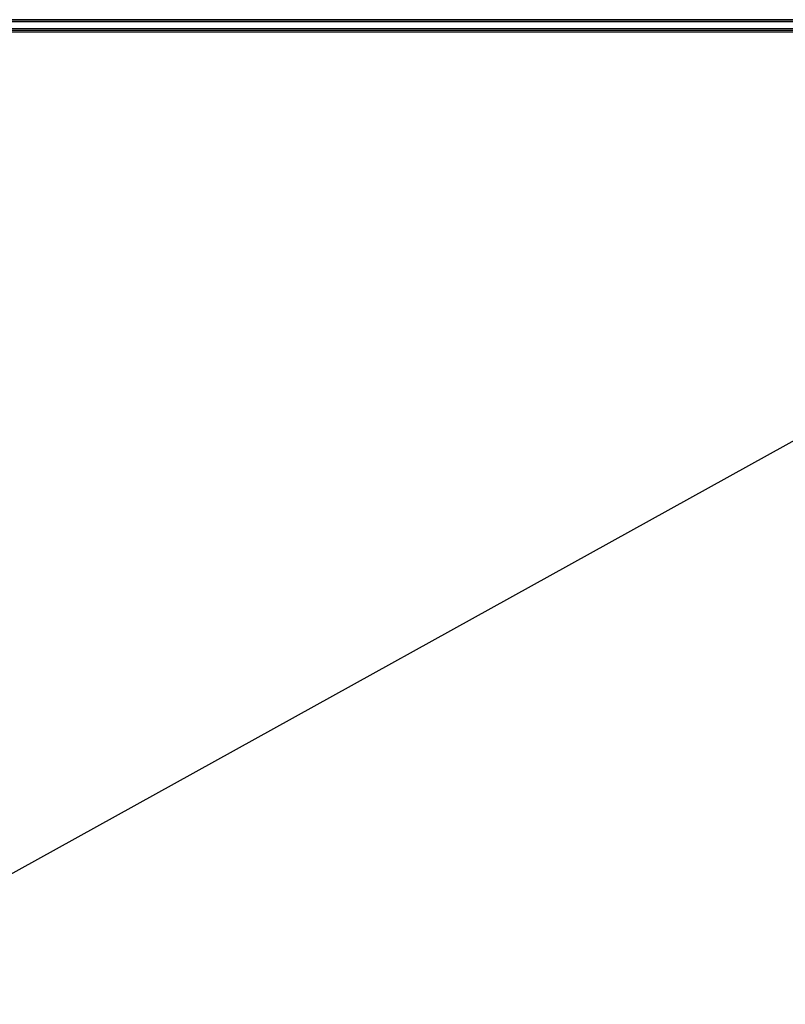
# Model space of a CAD drawing. Extents: x 0 to 0.996, y -0.498 to 0.
# Tile 94 of 101: x 0.923 to 0.959, y -0.047 to 0. Entities that reach past the tile are written whole.
import ezdxf

# ---------------------------------------------------------------- set-up
doc = ezdxf.new("R2010")
doc.units = 0
doc.layers.add('L31_KORPUS3_2___REPLACEMTFOREMP', color=7, linetype='CONTINUOUS')

msp = doc.modelspace()

# ---------------------------------------------------------------- linework, layer by layer
at = {"layer": 'L31_KORPUS3_2___REPLACEMTFOREMP', "color": 8}
for points, invisible_edges in [([(0.995254, -0.0001, 0.007289), (0.098, -0.000001, 0.00719), (0.098, -0.0001, 0.007289), (0.995254, -0.0001, 0.007289)], 13), ([(0.098, -0.000001, 0.00719), (0.995254, -0.0001, 0.007289), (0.995295, -0.000001, 0.00719), (0.098, -0.000001, 0.00719)], 14), ([(0.098, -0.000001, 0.000565), (0.995295, -0.000001, 0.007018), (0.995295, -0.000001, 0.000565), (0.098, -0.000001, 0.000565)], 13), ([(0.995295, -0.000001, 0.007018), (0.098, -0.000001, 0.000565), (0.098, -0.000001, 0.007018), (0.995295, -0.000001, 0.007018)], 14), ([(0.098, -0.000001, 0.007018), (0.995295, -0.000001, 0.00719), (0.995295, -0.000001, 0.007018), (0.098, -0.000001, 0.007018)], 13), ([(0.995295, -0.000001, 0.00719), (0.098, -0.000001, 0.007018), (0.098, -0.000001, 0.00719), (0.995295, -0.000001, 0.00719)], 14), ([(0.995295, -0.000001, 0.0005), (0.098, -0.000065, 0.000436), (0.098, -0.000001, 0.0005), (0.995295, -0.000001, 0.0005)], 13), ([(0.098, -0.000065, 0.000436), (0.995295, -0.000001, 0.0005), (0.995268, -0.000065, 0.000436), (0.098, -0.000065, 0.000436)], 14), ([(0.098, -0.000001, 0.0005), (0.995295, -0.000001, 0.000565), (0.995295, -0.000001, 0.0005), (0.098, -0.000001, 0.0005)], 13), ([(0.995295, -0.000001, 0.000565), (0.098, -0.000001, 0.0005), (0.098, -0.000001, 0.000565), (0.995295, -0.000001, 0.000565)], 14), ([(0.995268, -0.000065, 0.000436), (0.098, -0.000421, 0.00008), (0.098, -0.000065, 0.000436), (0.995268, -0.000065, 0.000436)], 13), ([(0.098, -0.000421, 0.00008), (0.995268, -0.000065, 0.000436), (0.995121, -0.000421, 0.000079), (0.098, -0.000421, 0.00008)], 14), ([(0.995111, -0.000444, 0.007633), (0.098, -0.0001, 0.007289), (0.098, -0.000444, 0.007633), (0.995111, -0.000444, 0.007633)], 13), ([(0.098, -0.0001, 0.007289), (0.995111, -0.000444, 0.007633), (0.995254, -0.0001, 0.007289), (0.098, -0.0001, 0.007289)], 14), ([(0.995121, -0.000421, 0.000079), (0.098, -0.000501), (0.098, -0.000421, 0.00008), (0.995121, -0.000421, 0.000079)], 13), ([(0.098, -0.000501), (0.995121, -0.000421, 0.000079), (0.995088, -0.000501), (0.098, -0.000501)], 14), ([(0.995088, -0.000501, 0.00769), (0.098, -0.000444, 0.007633), (0.098, -0.000501, 0.00769), (0.995088, -0.000501, 0.00769)], 13), ([(0.098, -0.000444, 0.007633), (0.995088, -0.000501, 0.00769), (0.995111, -0.000444, 0.007633), (0.098, -0.000444, 0.007633)], 14), ([(0.995088, -0.000501), (0.098, -0.000595), (0.098, -0.000501), (0.995088, -0.000501)], 13), ([(0.098, -0.000595), (0.995088, -0.000501), (0.995088, -0.000595), (0.098, -0.000595)], 14), ([(0.995088, -0.000597, 0.00769), (0.098, -0.000501, 0.00769), (0.098, -0.000597, 0.00769), (0.995088, -0.000597, 0.00769)], 13), ([(0.098, -0.000501, 0.00769), (0.995088, -0.000597, 0.00769), (0.995088, -0.000501, 0.00769), (0.098, -0.000501, 0.00769)], 14), ([(0.995088, -0.000595), (0.098, -0.497407), (0.098, -0.000595), (0.995088, -0.000595)], 13), ([(0.098, -0.497407), (0.995088, -0.000595), (0.995091, -0.497407), (0.098, -0.497407)], 10), ([(0.995091, -0.497405, 0.00769), (0.098, -0.000597, 0.00769), (0.098, -0.497405, 0.00769), (0.995091, -0.497405, 0.00769)], 13), ([(0.098, -0.000597, 0.00769), (0.995091, -0.497405, 0.00769), (0.995088, -0.000597, 0.00769), (0.098, -0.000597, 0.00769)], 10)]:
    msp.add_3dface(points, dxfattribs=dict(at, invisible_edges=invisible_edges))

doc.saveas('drawing.dxf')
